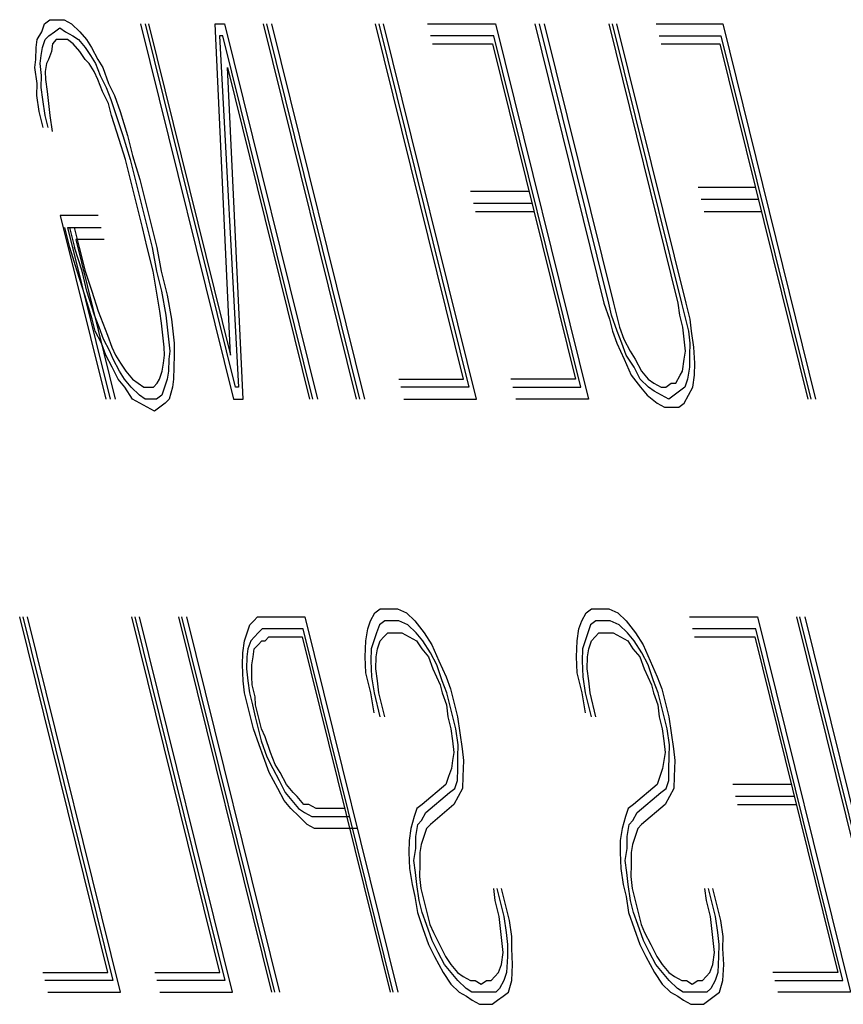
# Model space of a CAD drawing. Extents: x -169 to 2224, y 0 to 2796.
# Tile 214 of 256: x 1594.238 to 1594.439, y 418.933 to 419.174. Entities that reach past the tile are written whole.
import ezdxf

# ---------------------------------------------------------------- set-up
doc = ezdxf.new("R2010")
doc.units = 0
doc.header["$MEASUREMENT"] = 0
doc.layers.add('SPILL-BUCKET', color=1, linetype='CONTINUOUS')

msp = doc.modelspace()

# ---------------------------------------------------------------- linework, layer by layer
at = {"layer": 'SPILL-BUCKET', "color": 8, "linetype": 'Continuous'}
for p, q in [((1594.2438, 419.17274), (1594.24511, 419.17371)), ((1594.24511, 419.17371), (1594.24704, 419.17371)), ((1594.24704, 419.17371), (1594.24858, 419.17371)), ((1594.24858, 419.17371), (1594.25037, 419.17274)), ((1594.24313, 419.17079), (1594.2438, 419.17274)), ((1594.24622, 419.17079), (1594.24752, 419.17176)), ((1594.24752, 419.17176), (1594.24892, 419.17079)), ((1594.25037, 419.17274), (1594.2524, 419.17079)), ((1594.26727, 419.17274), (1594.28996, 419.08109)), ((1594.29039, 419.08401), (1594.26843, 419.17274)), ((1594.2692, 419.17274), (1594.28924, 419.09181)), ((1594.28543, 419.17274), (1594.28774, 419.17274)), ((1594.28924, 419.09181), (1594.28543, 419.17274)), ((1594.28774, 419.17274), (1594.31043, 419.08109)), ((1594.31999, 419.08109), (1594.2973, 419.17274)), ((1594.32076, 419.08109), (1594.29808, 419.17274)), ((1594.29924, 419.17274), (1594.32192, 419.08109)), ((1594.34611, 419.08596), (1594.32463, 419.17274)), ((1594.3254, 419.17274), (1594.34737, 419.08401)), ((1594.34925, 419.08109), (1594.32656, 419.17274)), ((1594.33728, 419.17274), (1594.35389, 419.17274)), ((1594.35389, 419.17274), (1594.37658, 419.08109)), ((1594.36346, 419.17274), (1594.38035, 419.10449)), ((1594.38151, 419.10449), (1594.36461, 419.17274)), ((1594.36577, 419.17274), (1594.38267, 419.10449)), ((1594.3985, 419.10449), (1594.38161, 419.17274)), ((1594.38238, 419.17274), (1594.39928, 419.10449)), ((1594.40044, 419.10449), (1594.38354, 419.17274)), ((1594.3931, 419.17274), (1594.40933, 419.17274)), ((1594.40933, 419.17274), (1594.43202, 419.08109)), ((1594.24177, 419.16689), (1594.24206, 419.16884)), ((1594.24206, 419.16884), (1594.24313, 419.17079)), ((1594.24332, 419.16689), (1594.24399, 419.16884)), ((1594.24399, 419.16884), (1594.24491, 419.16981)), ((1594.24491, 419.16981), (1594.24622, 419.17079)), ((1594.2467, 419.16884), (1594.24578, 419.16786)), ((1594.24824, 419.16884), (1594.2467, 419.16884)), ((1594.2494, 419.16884), (1594.24824, 419.16884)), ((1594.24892, 419.17079), (1594.25071, 419.16981)), ((1594.2508, 419.16786), (1594.2494, 419.16884)), ((1594.25071, 419.16981), (1594.25211, 419.16884)), ((1594.25211, 419.16884), (1594.25375, 419.16689)), ((1594.2524, 419.17079), (1594.25404, 419.16884)), ((1594.25404, 419.16884), (1594.2553, 419.16689)), ((1594.28653, 419.16981), (1594.29116, 419.08401)), ((1594.28731, 419.16981), (1594.28653, 419.16981)), ((1594.30927, 419.08109), (1594.28731, 419.16981)), ((1594.35346, 419.16981), (1594.33801, 419.16981)), ((1594.3747, 419.08401), (1594.35346, 419.16981)), ((1594.39383, 419.16981), (1594.40889, 419.16981)), ((1594.40889, 419.16981), (1594.43086, 419.08109)), ((1594.24173, 419.16396), (1594.24177, 419.16689)), ((1594.24303, 419.16494), (1594.24332, 419.16689)), ((1594.24578, 419.16786), (1594.24549, 419.16591)), ((1594.25244, 419.16591), (1594.2508, 419.16786)), ((1594.25375, 419.16689), (1594.255, 419.16494)), ((1594.2553, 419.16689), (1594.25679, 419.16396)), ((1594.33849, 419.16786), (1594.35317, 419.16786)), ((1594.35317, 419.16786), (1594.37344, 419.08596)), ((1594.39431, 419.16786), (1594.4086, 419.16786)), ((1594.4086, 419.16786), (1594.43008, 419.08109)), ((1594.24144, 419.16201), (1594.24173, 419.16396)), ((1594.24274, 419.16299), (1594.24303, 419.16494)), ((1594.24482, 419.16396), (1594.24429, 419.16299)), ((1594.24549, 419.16591), (1594.24482, 419.16396)), ((1594.2537, 419.16396), (1594.25244, 419.16591)), ((1594.25472, 419.16299), (1594.2537, 419.16396)), ((1594.255, 419.16494), (1594.25626, 419.16299)), ((1594.25679, 419.16396), (1594.25805, 419.16201)), ((1594.24202, 419.15811), (1594.24144, 419.16201)), ((1594.24308, 419.16006), (1594.24274, 419.16299)), ((1594.24429, 419.16299), (1594.24399, 419.16104)), ((1594.25597, 419.16104), (1594.25472, 419.16299)), ((1594.25626, 419.16299), (1594.25737, 419.16006)), ((1594.25805, 419.16201), (1594.2594, 419.15811)), ((1594.28847, 419.16201), (1594.3085, 419.08109)), ((1594.29228, 419.08109), (1594.28847, 419.16201)), ((1594.24303, 419.15714), (1594.24308, 419.16006)), ((1594.24399, 419.16104), (1594.24409, 419.15909)), ((1594.24409, 419.15909), (1594.24443, 419.15616)), ((1594.25684, 419.15909), (1594.25597, 419.16104)), ((1594.25795, 419.15616), (1594.25684, 419.15909)), ((1594.25737, 419.16006), (1594.25887, 419.15714)), ((1594.24197, 419.15519), (1594.24202, 419.15811)), ((1594.24337, 419.15421), (1594.24303, 419.15714)), ((1594.25887, 419.15714), (1594.25998, 419.15421)), ((1594.2594, 419.15811), (1594.2609, 419.15519)), ((1594.24255, 419.15129), (1594.24197, 419.15519)), ((1594.24395, 419.15031), (1594.24337, 419.15421)), ((1594.24443, 419.15616), (1594.24477, 419.15324)), ((1594.25945, 419.15324), (1594.25795, 419.15616)), ((1594.25998, 419.15421), (1594.26133, 419.15031)), ((1594.2609, 419.15519), (1594.26225, 419.15129)), ((1594.24477, 419.15324), (1594.24511, 419.15031)), ((1594.26017, 419.15031), (1594.25945, 419.15324)), ((1594.24351, 419.14739), (1594.24255, 419.15129)), ((1594.24467, 419.14739), (1594.24395, 419.15031)), ((1594.24511, 419.15031), (1594.24568, 419.14641)), ((1594.262, 419.14446), (1594.26017, 419.15031)), ((1594.26133, 419.15031), (1594.26292, 419.14544)), ((1594.26225, 419.15129), (1594.26408, 419.14544)), ((1594.2636, 419.13959), (1594.262, 419.14446)), ((1594.26292, 419.14544), (1594.26476, 419.13959)), ((1594.26408, 419.14544), (1594.26529, 419.14056)), ((1594.26505, 419.13374), (1594.2636, 419.13959)), ((1594.26476, 419.13959), (1594.26596, 419.13471)), ((1594.26529, 419.14056), (1594.26712, 419.13471)), ((1594.26625, 419.12886), (1594.26505, 419.13374)), ((1594.26596, 419.13471), (1594.26741, 419.12886)), ((1594.26712, 419.13471), (1594.26857, 419.12886)), ((1594.41729, 419.13276), (1594.40338, 419.13276)), ((1594.3621, 419.13179), (1594.34781, 419.13179)), ((1594.2677, 419.12301), (1594.26625, 419.12886)), ((1594.26741, 419.12886), (1594.26886, 419.12301)), ((1594.26857, 419.12886), (1594.27002, 419.12301)), ((1594.36282, 419.12886), (1594.34853, 419.12886)), ((1594.41801, 419.12984), (1594.40411, 419.12984)), ((1594.25693, 419.12594), (1594.24766, 419.12594)), ((1594.24766, 419.12594), (1594.25877, 419.08109)), ((1594.34901, 419.12691), (1594.36331, 419.12691)), ((1594.40483, 419.12691), (1594.41874, 419.12691)), ((1594.24998, 419.11814), (1594.24877, 419.12301)), ((1594.24954, 419.12301), (1594.25766, 419.12301)), ((1594.25992, 419.08109), (1594.24954, 419.12301)), ((1594.24993, 419.12301), (1594.25114, 419.11814)), ((1594.25109, 419.12301), (1594.2523, 419.11814)), ((1594.26891, 419.11814), (1594.2677, 419.12301)), ((1594.26886, 419.12301), (1594.27007, 419.11814)), ((1594.27002, 419.12301), (1594.27123, 419.11814)), ((1594.25182, 419.11229), (1594.24998, 419.11814)), ((1594.25297, 419.11229), (1594.25114, 419.11814)), ((1594.25838, 419.12009), (1594.25143, 419.12009)), ((1594.25143, 419.12009), (1594.26108, 419.08109)), ((1594.2523, 419.11814), (1594.25375, 419.11229)), ((1594.27035, 419.11229), (1594.26891, 419.11814)), ((1594.27007, 419.11814), (1594.27113, 419.11229)), ((1594.27123, 419.11814), (1594.27229, 419.11229)), ((1594.25365, 419.10644), (1594.25182, 419.11229)), ((1594.25418, 419.10741), (1594.25297, 419.11229)), ((1594.25375, 419.11229), (1594.25534, 419.10741)), ((1594.27118, 419.10741), (1594.27035, 419.11229)), ((1594.27113, 419.11229), (1594.27233, 419.10741)), ((1594.27229, 419.11229), (1594.27373, 419.10644)), ((1594.25548, 419.10059), (1594.25365, 419.10644)), ((1594.25602, 419.10156), (1594.25418, 419.10741)), ((1594.25534, 419.10741), (1594.25693, 419.10254)), ((1594.272, 419.10254), (1594.27118, 419.10741)), ((1594.27233, 419.10741), (1594.2734, 419.10156)), ((1594.27373, 419.10644), (1594.2748, 419.10059)), ((1594.38035, 419.10449), (1594.3817, 419.10059)), ((1594.38223, 419.10156), (1594.38151, 419.10449)), ((1594.38267, 419.10449), (1594.38339, 419.10156)), ((1594.39884, 419.10156), (1594.3985, 419.10449)), ((1594.39928, 419.10449), (1594.4, 419.10156)), ((1594.4014, 419.10059), (1594.40044, 419.10449)), ((1594.25712, 419.09864), (1594.25602, 419.10156)), ((1594.25693, 419.10254), (1594.25804, 419.09961)), ((1594.27233, 419.09961), (1594.272, 419.10254)), ((1594.2734, 419.10156), (1594.27373, 419.09864)), ((1594.38358, 419.09766), (1594.38223, 419.10156)), ((1594.38339, 419.10156), (1594.38412, 419.09864)), ((1594.39957, 419.09864), (1594.39884, 419.10156)), ((1594.4, 419.10156), (1594.40097, 419.09766)), ((1594.25621, 419.09766), (1594.25548, 419.10059)), ((1594.25804, 419.09961), (1594.25915, 419.09669)), ((1594.27267, 419.09669), (1594.27233, 419.09961)), ((1594.2748, 419.10059), (1594.27513, 419.09766)), ((1594.3817, 419.10059), (1594.38242, 419.09766)), ((1594.40174, 419.09766), (1594.4014, 419.10059)), ((1594.2577, 419.09474), (1594.25621, 419.09766)), ((1594.25824, 419.09571), (1594.25712, 419.09864)), ((1594.25915, 419.09669), (1594.26026, 419.09376)), ((1594.27301, 419.09376), (1594.27267, 419.09669)), ((1594.27373, 419.09864), (1594.27407, 419.09571)), ((1594.27513, 419.09766), (1594.27547, 419.09474)), ((1594.38242, 419.09766), (1594.38354, 419.09474)), ((1594.3847, 419.09474), (1594.38358, 419.09766)), ((1594.38412, 419.09864), (1594.38523, 419.09571)), ((1594.3999, 419.09571), (1594.39957, 419.09864)), ((1594.40097, 419.09766), (1594.40131, 419.09474)), ((1594.40232, 419.09376), (1594.40174, 419.09766)), ((1594.25881, 419.09181), (1594.2577, 419.09474)), ((1594.25973, 419.09279), (1594.25824, 419.09571)), ((1594.27407, 419.09571), (1594.27441, 419.09279)), ((1594.27547, 419.09474), (1594.27543, 419.09181)), ((1594.38354, 419.09474), (1594.38527, 419.09084)), ((1594.3858, 419.09181), (1594.3847, 419.09474)), ((1594.38523, 419.09571), (1594.38672, 419.09279)), ((1594.40024, 419.09279), (1594.3999, 419.09571)), ((1594.40131, 419.09474), (1594.40126, 419.09181)), ((1594.26031, 419.08889), (1594.25881, 419.09181)), ((1594.2606, 419.09084), (1594.25973, 419.09279)), ((1594.26026, 419.09376), (1594.26113, 419.09181)), ((1594.26113, 419.09181), (1594.26239, 419.08986)), ((1594.27282, 419.08986), (1594.27311, 419.09181)), ((1594.27311, 419.09181), (1594.27301, 419.09376)), ((1594.27441, 419.09279), (1594.27412, 419.09084)), ((1594.27543, 419.09181), (1594.27538, 419.08889)), ((1594.38769, 419.08889), (1594.3858, 419.09181)), ((1594.38672, 419.09279), (1594.38798, 419.09084)), ((1594.39995, 419.09084), (1594.40024, 419.09279)), ((1594.40126, 419.09181), (1594.40121, 419.08889)), ((1594.40251, 419.08986), (1594.40232, 419.09376)), ((1594.2621, 419.08791), (1594.2606, 419.09084)), ((1594.26239, 419.08986), (1594.26364, 419.08791)), ((1594.27253, 419.08791), (1594.27282, 419.08986)), ((1594.27412, 419.09084), (1594.27407, 419.08791)), ((1594.38527, 419.09084), (1594.38701, 419.08694)), ((1594.38798, 419.09084), (1594.38948, 419.08791)), ((1594.39952, 419.08791), (1594.39995, 419.09084)), ((1594.40246, 419.08694), (1594.40251, 419.08986)), ((1594.26181, 419.08596), (1594.26031, 419.08889)), ((1594.26335, 419.08596), (1594.2621, 419.08791)), ((1594.26364, 419.08791), (1594.26528, 419.08596)), ((1594.27185, 419.08596), (1594.27253, 419.08791)), ((1594.27407, 419.08791), (1594.27378, 419.08596)), ((1594.27538, 419.08889), (1594.27533, 419.08596)), ((1594.38701, 419.08694), (1594.38928, 419.08401)), ((1594.38919, 419.08596), (1594.38769, 419.08889)), ((1594.38948, 419.08791), (1594.39112, 419.08596)), ((1594.39793, 419.08499), (1594.39899, 419.08694)), ((1594.39899, 419.08694), (1594.39952, 419.08791)), ((1594.40121, 419.08889), (1594.40077, 419.08596)), ((1594.40203, 419.08401), (1594.40246, 419.08694)), ((1594.26345, 419.08401), (1594.26181, 419.08596)), ((1594.265, 419.08401), (1594.26335, 419.08596)), ((1594.26528, 419.08596), (1594.26668, 419.08499)), ((1594.26668, 419.08499), (1594.26808, 419.08401)), ((1594.2704, 419.08401), (1594.27132, 419.08499)), ((1594.27132, 419.08499), (1594.27185, 419.08596)), ((1594.27378, 419.08596), (1594.27311, 419.08401)), ((1594.27533, 419.08596), (1594.27504, 419.08401)), ((1594.33028, 419.08596), (1594.34611, 419.08596)), ((1594.37344, 419.08596), (1594.35761, 419.08596)), ((1594.39121, 419.08401), (1594.38919, 419.08596)), ((1594.39112, 419.08596), (1594.39252, 419.08499)), ((1594.39252, 419.08499), (1594.3943, 419.08401)), ((1594.39546, 419.08401), (1594.39677, 419.08499)), ((1594.39677, 419.08499), (1594.39793, 419.08499)), ((1594.40077, 419.08596), (1594.4001, 419.08401)), ((1594.26533, 419.08109), (1594.26345, 419.08401)), ((1594.26702, 419.08206), (1594.265, 419.08401)), ((1594.26842, 419.08109), (1594.26702, 419.08206)), ((1594.26808, 419.08401), (1594.26924, 419.08401)), ((1594.26924, 419.08401), (1594.2704, 419.08401)), ((1594.27243, 419.08206), (1594.27113, 419.08109)), ((1594.27311, 419.08401), (1594.27243, 419.08206)), ((1594.27504, 419.08401), (1594.27422, 419.08109)), ((1594.29116, 419.08401), (1594.29039, 419.08401)), ((1594.34737, 419.08401), (1594.33076, 419.08401)), ((1594.35809, 419.08401), (1594.3747, 419.08401)), ((1594.38928, 419.08401), (1594.39092, 419.08206)), ((1594.39092, 419.08206), (1594.39334, 419.08011)), ((1594.39261, 419.08304), (1594.39121, 419.08401)), ((1594.3944, 419.08206), (1594.39261, 419.08304)), ((1594.3943, 419.08401), (1594.39546, 419.08401)), ((1594.39619, 419.08109), (1594.3944, 419.08206)), ((1594.39749, 419.08206), (1594.39619, 419.08109)), ((1594.39879, 419.08304), (1594.39749, 419.08206)), ((1594.4001, 419.08401), (1594.39879, 419.08304)), ((1594.3999, 419.08011), (1594.40097, 419.08206)), ((1594.40097, 419.08206), (1594.40203, 419.08401)), ((1594.26712, 419.08011), (1594.26533, 419.08109)), ((1594.2689, 419.07914), (1594.26712, 419.08011)), ((1594.26997, 419.08109), (1594.26842, 419.08109)), ((1594.27113, 419.08109), (1594.26997, 419.08109)), ((1594.2733, 419.08011), (1594.272, 419.07914)), ((1594.27422, 419.08109), (1594.2733, 419.08011)), ((1594.28996, 419.08109), (1594.29228, 419.08109)), ((1594.33148, 419.08109), (1594.34925, 419.08109)), ((1594.37658, 419.08109), (1594.35881, 419.08109)), ((1594.39334, 419.08011), (1594.39513, 419.07914)), ((1594.3986, 419.07914), (1594.3999, 419.08011)), ((1594.27069, 419.07816), (1594.2689, 419.07914)), ((1594.272, 419.07914), (1594.27069, 419.07816)), ((1594.39513, 419.07914), (1594.39667, 419.07914)), ((1594.39667, 419.07914), (1594.3986, 419.07914)), ((1594.32443, 419.02892), (1594.32573, 419.0299)), ((1594.32573, 419.0299), (1594.32805, 419.0299)), ((1594.32805, 419.0299), (1594.32998, 419.0299)), ((1594.32998, 419.0299), (1594.33216, 419.02892)), ((1594.376, 419.02892), (1594.3773, 419.0299)), ((1594.3773, 419.0299), (1594.37962, 419.0299)), ((1594.37962, 419.0299), (1594.38155, 419.0299)), ((1594.38155, 419.0299), (1594.38373, 419.02892)), ((1594.25924, 418.94117), (1594.23776, 419.02795)), ((1594.23853, 419.02795), (1594.2605, 418.93922)), ((1594.26238, 418.9363), (1594.23969, 419.02795)), ((1594.28657, 418.94117), (1594.26509, 419.02795)), ((1594.26586, 419.02795), (1594.28782, 418.93922)), ((1594.28971, 418.9363), (1594.26702, 419.02795)), ((1594.29927, 418.9363), (1594.27658, 419.02795)), ((1594.30004, 418.9363), (1594.27735, 419.02795)), ((1594.27851, 419.02795), (1594.3012, 418.9363)), ((1594.29396, 419.026), (1594.29488, 419.02697)), ((1594.29488, 419.02697), (1594.2958, 419.02795)), ((1594.2958, 419.02795), (1594.29734, 419.02795)), ((1594.29734, 419.02795), (1594.2985, 419.02795)), ((1594.2985, 419.02795), (1594.30739, 419.02795)), ((1594.30739, 419.02795), (1594.33008, 418.9363)), ((1594.32269, 419.02502), (1594.32337, 419.02697)), ((1594.32337, 419.02697), (1594.32443, 419.02892)), ((1594.32685, 419.02697), (1594.32554, 419.026)), ((1594.32878, 419.02697), (1594.32685, 419.02697)), ((1594.33032, 419.02697), (1594.32878, 419.02697)), ((1594.33249, 419.026), (1594.33032, 419.02697)), ((1594.33216, 419.02892), (1594.33418, 419.02697)), ((1594.33418, 419.02697), (1594.33645, 419.02405)), ((1594.37426, 419.02502), (1594.37494, 419.02697)), ((1594.37494, 419.02697), (1594.376, 419.02892)), ((1594.37841, 419.02697), (1594.37711, 419.026)), ((1594.38035, 419.02697), (1594.37841, 419.02697)), ((1594.38189, 419.02697), (1594.38035, 419.02697)), ((1594.38406, 419.026), (1594.38189, 419.02697)), ((1594.38373, 419.02892), (1594.38575, 419.02697)), ((1594.38575, 419.02697), (1594.38802, 419.02405)), ((1594.40125, 419.02795), (1594.41786, 419.02795)), ((1594.41786, 419.02795), (1594.44055, 418.9363)), ((1594.45011, 418.9363), (1594.42742, 419.02795)), ((1594.45088, 418.9363), (1594.4282, 419.02795)), ((1594.42936, 419.02795), (1594.45204, 418.9363)), ((1594.29329, 419.02405), (1594.29396, 419.026)), ((1594.29691, 419.02502), (1594.29599, 419.02405)), ((1594.29807, 419.02502), (1594.29691, 419.02502)), ((1594.29922, 419.02502), (1594.29807, 419.02502)), ((1594.30695, 419.02502), (1594.29922, 419.02502)), ((1594.32892, 418.9363), (1594.30695, 419.02502)), ((1594.32226, 419.0221), (1594.32269, 419.02502)), ((1594.32554, 419.026), (1594.32487, 419.02405)), ((1594.33452, 419.02405), (1594.33249, 419.026)), ((1594.37383, 419.0221), (1594.37426, 419.02502)), ((1594.37711, 419.026), (1594.37643, 419.02405)), ((1594.38609, 419.02405), (1594.38406, 419.026)), ((1594.41743, 419.02502), (1594.40198, 419.02502)), ((1594.43867, 418.93922), (1594.41743, 419.02502)), ((1594.29218, 419.01917), (1594.29261, 419.0221)), ((1594.29261, 419.0221), (1594.29329, 419.02405)), ((1594.29416, 419.0221), (1594.29348, 419.02015)), ((1594.29507, 419.02307), (1594.29416, 419.0221)), ((1594.29599, 419.02405), (1594.29507, 419.02307)), ((1594.29594, 419.02112), (1594.29686, 419.0221)), ((1594.29686, 419.0221), (1594.29763, 419.0221)), ((1594.29763, 419.0221), (1594.29855, 419.02307)), ((1594.29855, 419.02307), (1594.29971, 419.02307)), ((1594.29971, 419.02307), (1594.30666, 419.02307)), ((1594.30666, 419.02307), (1594.32814, 418.9363)), ((1594.32206, 419.0182), (1594.32226, 419.0221)), ((1594.32419, 419.0221), (1594.32351, 419.02015)), ((1594.32487, 419.02405), (1594.32419, 419.0221)), ((1594.32506, 419.02015), (1594.32573, 419.0221)), ((1594.32573, 419.0221), (1594.32665, 419.02307)), ((1594.32665, 419.02307), (1594.32757, 419.02405)), ((1594.32757, 419.02405), (1594.3295, 419.02405)), ((1594.3295, 419.02405), (1594.33105, 419.02405)), ((1594.33105, 419.02405), (1594.33283, 419.02307)), ((1594.33283, 419.02307), (1594.33462, 419.0221)), ((1594.33616, 419.0221), (1594.33452, 419.02405)), ((1594.33462, 419.0221), (1594.33587, 419.02015)), ((1594.33805, 419.01917), (1594.33616, 419.0221)), ((1594.33645, 419.02405), (1594.33834, 419.02112)), ((1594.37363, 419.0182), (1594.37383, 419.0221)), ((1594.37576, 419.0221), (1594.37508, 419.02015)), ((1594.37643, 419.02405), (1594.37576, 419.0221)), ((1594.37663, 419.02015), (1594.3773, 419.0221)), ((1594.3773, 419.0221), (1594.37822, 419.02307)), ((1594.37822, 419.02307), (1594.37914, 419.02405)), ((1594.37914, 419.02405), (1594.38107, 419.02405)), ((1594.38107, 419.02405), (1594.38262, 419.02405)), ((1594.38262, 419.02405), (1594.3844, 419.02307)), ((1594.3844, 419.02307), (1594.38619, 419.0221)), ((1594.38773, 419.0221), (1594.38609, 419.02405)), ((1594.38619, 419.0221), (1594.38744, 419.02015)), ((1594.38962, 419.01917), (1594.38773, 419.0221)), ((1594.38802, 419.02405), (1594.3899, 419.02112)), ((1594.40246, 419.02307), (1594.41714, 419.02307)), ((1594.41714, 419.02307), (1594.43741, 418.94117)), ((1594.29348, 419.02015), (1594.29319, 419.0182)), ((1594.29474, 419.0182), (1594.29502, 419.02015)), ((1594.29502, 419.02015), (1594.29594, 419.02112)), ((1594.32351, 419.02015), (1594.32346, 419.01722)), ((1594.32477, 419.0182), (1594.32506, 419.02015)), ((1594.33587, 419.02015), (1594.33752, 419.0182)), ((1594.33834, 419.02112), (1594.34008, 419.01722)), ((1594.37508, 419.02015), (1594.37503, 419.01722)), ((1594.37634, 419.0182), (1594.37663, 419.02015)), ((1594.38744, 419.02015), (1594.38908, 419.0182)), ((1594.3899, 419.02112), (1594.39164, 419.01722)), ((1594.29213, 419.01625), (1594.29218, 419.01917)), ((1594.29319, 419.0182), (1594.29314, 419.01527)), ((1594.29444, 419.01625), (1594.29474, 419.0182)), ((1594.32226, 419.0143), (1594.32206, 419.0182)), ((1594.32346, 419.01722), (1594.32366, 419.01332)), ((1594.32472, 419.01527), (1594.32477, 419.0182)), ((1594.33752, 419.0182), (1594.33863, 419.01527)), ((1594.33954, 419.01625), (1594.33805, 419.01917)), ((1594.34008, 419.01722), (1594.34181, 419.01332)), ((1594.37383, 419.0143), (1594.37363, 419.0182)), ((1594.37503, 419.01722), (1594.37523, 419.01332)), ((1594.37629, 419.01527), (1594.37634, 419.0182)), ((1594.38908, 419.0182), (1594.3902, 419.01527)), ((1594.39111, 419.01625), (1594.38962, 419.01917)), ((1594.39164, 419.01722), (1594.39338, 419.01332)), ((1594.29232, 419.01235), (1594.29213, 419.01625)), ((1594.29314, 419.01527), (1594.29348, 419.01235)), ((1594.2944, 419.01332), (1594.29444, 419.01625)), ((1594.32506, 419.01235), (1594.32472, 419.01527)), ((1594.33863, 419.01527), (1594.34036, 419.01137)), ((1594.3409, 419.01235), (1594.33954, 419.01625)), ((1594.37663, 419.01235), (1594.37629, 419.01527)), ((1594.3902, 419.01527), (1594.39193, 419.01137)), ((1594.39246, 419.01235), (1594.39111, 419.01625)), ((1594.29266, 419.00942), (1594.29232, 419.01235)), ((1594.29348, 419.01235), (1594.29382, 419.00942)), ((1594.29449, 419.01137), (1594.2944, 419.01332)), ((1594.32346, 419.00942), (1594.32226, 419.0143)), ((1594.32366, 419.01332), (1594.32424, 419.00942)), ((1594.3254, 419.00942), (1594.32506, 419.01235)), ((1594.34201, 419.00942), (1594.3409, 419.01235)), ((1594.34181, 419.01332), (1594.34292, 419.0104)), ((1594.37503, 419.00942), (1594.37383, 419.0143)), ((1594.37523, 419.01332), (1594.3758, 419.00942)), ((1594.37696, 419.00942), (1594.37663, 419.01235)), ((1594.39358, 419.00942), (1594.39246, 419.01235)), ((1594.39338, 419.01332), (1594.39449, 419.0104)), ((1594.29522, 419.00845), (1594.29449, 419.01137)), ((1594.34036, 419.01137), (1594.34085, 419.00942)), ((1594.34292, 419.0104), (1594.34389, 419.0065)), ((1594.39193, 419.01137), (1594.39242, 419.00942)), ((1594.39449, 419.0104), (1594.39546, 419.0065)), ((1594.29338, 419.0065), (1594.29266, 419.00942)), ((1594.29382, 419.00942), (1594.29454, 419.0065)), ((1594.29531, 419.0065), (1594.29522, 419.00845)), ((1594.32428, 419.00455), (1594.32346, 419.00942)), ((1594.32424, 419.00942), (1594.32568, 419.00357)), ((1594.32684, 419.00357), (1594.3254, 419.00942)), ((1594.34085, 419.00942), (1594.34196, 419.0065)), ((1594.34273, 419.0065), (1594.34201, 419.00942)), ((1594.37585, 419.00455), (1594.37503, 419.00942)), ((1594.3758, 419.00942), (1594.37725, 419.00357)), ((1594.37841, 419.00357), (1594.37696, 419.00942)), ((1594.39242, 419.00942), (1594.39353, 419.0065)), ((1594.3943, 419.0065), (1594.39358, 419.00942)), ((1594.29411, 419.00357), (1594.29338, 419.0065)), ((1594.29454, 419.0065), (1594.29527, 419.00357)), ((1594.29604, 419.00357), (1594.29531, 419.0065)), ((1594.34196, 419.0065), (1594.34229, 419.00357)), ((1594.34345, 419.00357), (1594.34273, 419.0065)), ((1594.34389, 419.0065), (1594.34461, 419.00357)), ((1594.39353, 419.0065), (1594.39386, 419.00357)), ((1594.39502, 419.00357), (1594.3943, 419.0065)), ((1594.39546, 419.0065), (1594.39618, 419.00357)), ((1594.29483, 419.00065), (1594.29411, 419.00357)), ((1594.29527, 419.00357), (1594.29599, 419.00065)), ((1594.29676, 419.00065), (1594.29604, 419.00357)), ((1594.34229, 419.00357), (1594.34302, 419.00065)), ((1594.34418, 419.00065), (1594.34345, 419.00357)), ((1594.34461, 419.00357), (1594.34519, 418.99967)), ((1594.39386, 419.00357), (1594.39459, 419.00065)), ((1594.39575, 419.00065), (1594.39502, 419.00357)), ((1594.39618, 419.00357), (1594.39676, 418.99967)), ((1594.29618, 418.99675), (1594.29483, 419.00065)), ((1594.29599, 419.00065), (1594.29671, 418.99772)), ((1594.29763, 418.9987), (1594.29676, 419.00065)), ((1594.34302, 419.00065), (1594.34336, 418.99772)), ((1594.34476, 418.99675), (1594.34418, 419.00065)), ((1594.39459, 419.00065), (1594.39493, 418.99772)), ((1594.39633, 418.99675), (1594.39575, 419.00065)), ((1594.29898, 418.9948), (1594.29763, 418.9987)), ((1594.34519, 418.99967), (1594.34577, 418.99577)), ((1594.39676, 418.99967), (1594.39734, 418.99577)), ((1594.29729, 418.99382), (1594.29618, 418.99675)), ((1594.29671, 418.99772), (1594.29807, 418.99382)), ((1594.34336, 418.99772), (1594.34369, 418.9948)), ((1594.34471, 418.99382), (1594.34476, 418.99675)), ((1594.34577, 418.99577), (1594.34611, 418.99285)), ((1594.39493, 418.99772), (1594.39526, 418.9948)), ((1594.39628, 418.99382), (1594.39633, 418.99675)), ((1594.39734, 418.99577), (1594.39768, 418.99285)), ((1594.29864, 418.98992), (1594.29729, 418.99382)), ((1594.29807, 418.99382), (1594.29956, 418.9909)), ((1594.30009, 418.99187), (1594.29898, 418.9948)), ((1594.34369, 418.9948), (1594.34341, 418.99285)), ((1594.34466, 418.9909), (1594.34471, 418.99382)), ((1594.39526, 418.9948), (1594.39497, 418.99285)), ((1594.39623, 418.9909), (1594.39628, 418.99382)), ((1594.29956, 418.9909), (1594.30106, 418.98797)), ((1594.30135, 418.98992), (1594.30009, 418.99187)), ((1594.34311, 418.9909), (1594.34244, 418.98895)), ((1594.34341, 418.99285), (1594.34311, 418.9909)), ((1594.34461, 418.98797), (1594.34466, 418.9909)), ((1594.34611, 418.99285), (1594.34591, 418.98895)), ((1594.39468, 418.9909), (1594.39401, 418.98895)), ((1594.39497, 418.99285), (1594.39468, 418.9909)), ((1594.39618, 418.98797), (1594.39623, 418.9909)), ((1594.39768, 418.99285), (1594.39748, 418.98895)), ((1594.30077, 418.98602), (1594.29864, 418.98992)), ((1594.30284, 418.987), (1594.30135, 418.98992)), ((1594.34244, 418.98895), (1594.34176, 418.987)), ((1594.34591, 418.98895), (1594.34587, 418.98602)), ((1594.39401, 418.98895), (1594.39333, 418.987)), ((1594.39748, 418.98895), (1594.39743, 418.98602)), ((1594.30227, 418.9831), (1594.30077, 418.98602)), ((1594.30106, 418.98797), (1594.30255, 418.98505)), ((1594.30449, 418.98505), (1594.30284, 418.987)), ((1594.34176, 418.987), (1594.33602, 418.98212)), ((1594.34263, 418.98505), (1594.34394, 418.98602)), ((1594.34394, 418.98602), (1594.34461, 418.98797)), ((1594.34587, 418.98602), (1594.34481, 418.98407)), ((1594.39333, 418.987), (1594.38758, 418.98212)), ((1594.3942, 418.98505), (1594.39551, 418.98602)), ((1594.39551, 418.98602), (1594.39618, 418.98797)), ((1594.39743, 418.98602), (1594.39637, 418.98407)), ((1594.42607, 418.987), (1594.41178, 418.987)), ((1594.30255, 418.98505), (1594.3042, 418.9831)), ((1594.3055, 418.98407), (1594.30449, 418.98505)), ((1594.30714, 418.98212), (1594.3055, 418.98407)), ((1594.33688, 418.98017), (1594.34263, 418.98505)), ((1594.34481, 418.98407), (1594.34374, 418.98212)), ((1594.38845, 418.98017), (1594.3942, 418.98505)), ((1594.39637, 418.98407), (1594.39531, 418.98212)), ((1594.42679, 418.98407), (1594.4125, 418.98407)), ((1594.30391, 418.98115), (1594.30227, 418.9831)), ((1594.30593, 418.9792), (1594.30391, 418.98115)), ((1594.3042, 418.9831), (1594.30584, 418.98115)), ((1594.30584, 418.98115), (1594.30724, 418.98017)), ((1594.3083, 418.98212), (1594.30714, 418.98212)), ((1594.31009, 418.98115), (1594.3083, 418.98212)), ((1594.31704, 418.98115), (1594.31009, 418.98115)), ((1594.33471, 418.98115), (1594.33404, 418.9792)), ((1594.33602, 418.98212), (1594.33471, 418.98115)), ((1594.34374, 418.98212), (1594.338, 418.97725)), ((1594.38628, 418.98115), (1594.3856, 418.9792)), ((1594.38758, 418.98212), (1594.38628, 418.98115)), ((1594.39531, 418.98212), (1594.38956, 418.97725)), ((1594.41298, 418.98212), (1594.42728, 418.98212)), ((1594.30796, 418.97725), (1594.30593, 418.9792)), ((1594.30724, 418.98017), (1594.30902, 418.9792)), ((1594.30902, 418.9792), (1594.31057, 418.9792)), ((1594.31057, 418.9792), (1594.3183, 418.9792)), ((1594.33404, 418.9792), (1594.33322, 418.97627)), ((1594.33582, 418.97822), (1594.33688, 418.98017)), ((1594.3856, 418.9792), (1594.38478, 418.97627)), ((1594.38739, 418.97822), (1594.38845, 418.98017)), ((1594.30975, 418.97627), (1594.30796, 418.97725)), ((1594.31129, 418.97627), (1594.30975, 418.97627)), ((1594.32018, 418.97627), (1594.31129, 418.97627)), ((1594.33322, 418.97627), (1594.33278, 418.97335)), ((1594.33447, 418.97432), (1594.33491, 418.97725)), ((1594.33491, 418.97725), (1594.33582, 418.97822)), ((1594.33708, 418.97627), (1594.3364, 418.97432)), ((1594.338, 418.97725), (1594.33708, 418.97627)), ((1594.38478, 418.97627), (1594.38435, 418.97335)), ((1594.38604, 418.97432), (1594.38648, 418.97725)), ((1594.38648, 418.97725), (1594.38739, 418.97822)), ((1594.38865, 418.97627), (1594.38797, 418.97432)), ((1594.38956, 418.97725), (1594.38865, 418.97627)), ((1594.33442, 418.9714), (1594.33447, 418.97432)), ((1594.3364, 418.97432), (1594.33573, 418.97237)), ((1594.38599, 418.9714), (1594.38604, 418.97432)), ((1594.38797, 418.97432), (1594.3873, 418.97237)), ((1594.33278, 418.97335), (1594.33273, 418.97042)), ((1594.33399, 418.96847), (1594.33442, 418.9714)), ((1594.33573, 418.97237), (1594.33544, 418.97042)), ((1594.38435, 418.97335), (1594.3843, 418.97042)), ((1594.38556, 418.96847), (1594.38599, 418.9714)), ((1594.3873, 418.97237), (1594.387, 418.97042)), ((1594.33273, 418.97042), (1594.33293, 418.96652)), ((1594.33544, 418.97042), (1594.33539, 418.9675)), ((1594.3843, 418.97042), (1594.38449, 418.96652)), ((1594.387, 418.97042), (1594.38696, 418.9675)), ((1594.33433, 418.96555), (1594.33399, 418.96847)), ((1594.33539, 418.9675), (1594.33534, 418.96457)), ((1594.3859, 418.96555), (1594.38556, 418.96847)), ((1594.38696, 418.9675), (1594.38691, 418.96457)), ((1594.33293, 418.96652), (1594.33351, 418.96262)), ((1594.33466, 418.96262), (1594.33433, 418.96555)), ((1594.33534, 418.96457), (1594.33568, 418.96165)), ((1594.38449, 418.96652), (1594.38507, 418.96262)), ((1594.38623, 418.96262), (1594.3859, 418.96555)), ((1594.38691, 418.96457), (1594.38725, 418.96165)), ((1594.33351, 418.96262), (1594.33423, 418.9597)), ((1594.33524, 418.95872), (1594.33466, 418.96262)), ((1594.38507, 418.96262), (1594.3858, 418.9597)), ((1594.38681, 418.95872), (1594.38623, 418.96262)), ((1594.33423, 418.9597), (1594.33481, 418.9558)), ((1594.33568, 418.96165), (1594.3364, 418.95872)), ((1594.35378, 418.95872), (1594.35345, 418.96165)), ((1594.35422, 418.96165), (1594.35519, 418.95775)), ((1594.35634, 418.95775), (1594.35538, 418.96165)), ((1594.3858, 418.9597), (1594.38638, 418.9558)), ((1594.38725, 418.96165), (1594.38797, 418.95872)), ((1594.40535, 418.95872), (1594.40501, 418.96165)), ((1594.40579, 418.96165), (1594.40675, 418.95775)), ((1594.40791, 418.95775), (1594.40695, 418.96165)), ((1594.33597, 418.9558), (1594.33524, 418.95872)), ((1594.3364, 418.95872), (1594.33713, 418.9558)), ((1594.35475, 418.95482), (1594.35378, 418.95872)), ((1594.35519, 418.95775), (1594.35591, 418.95482)), ((1594.35731, 418.95385), (1594.35634, 418.95775)), ((1594.38753, 418.9558), (1594.38681, 418.95872)), ((1594.38797, 418.95872), (1594.38869, 418.9558)), ((1594.40632, 418.95482), (1594.40535, 418.95872)), ((1594.40675, 418.95775), (1594.40748, 418.95482)), ((1594.40888, 418.95385), (1594.40791, 418.95775)), ((1594.33481, 418.9558), (1594.33616, 418.9519)), ((1594.33708, 418.95287), (1594.33597, 418.9558)), ((1594.33713, 418.9558), (1594.33785, 418.95287)), ((1594.35509, 418.9519), (1594.35475, 418.95482)), ((1594.35591, 418.95482), (1594.35649, 418.95092)), ((1594.38638, 418.9558), (1594.38773, 418.9519)), ((1594.38865, 418.95287), (1594.38753, 418.9558)), ((1594.38869, 418.9558), (1594.38942, 418.95287)), ((1594.40666, 418.9519), (1594.40632, 418.95482)), ((1594.40748, 418.95482), (1594.40806, 418.95092)), ((1594.33843, 418.94897), (1594.33708, 418.95287)), ((1594.33785, 418.95287), (1594.33872, 418.95092)), ((1594.35789, 418.94995), (1594.35731, 418.95385)), ((1594.39, 418.94897), (1594.38865, 418.95287)), ((1594.38942, 418.95287), (1594.39029, 418.95092)), ((1594.40946, 418.94995), (1594.40888, 418.95385)), ((1594.33616, 418.9519), (1594.33751, 418.948)), ((1594.33872, 418.95092), (1594.34021, 418.948)), ((1594.35542, 418.94897), (1594.35509, 418.9519)), ((1594.35649, 418.95092), (1594.35682, 418.948)), ((1594.35784, 418.94702), (1594.35789, 418.94995)), ((1594.38773, 418.9519), (1594.38908, 418.948)), ((1594.39029, 418.95092), (1594.39178, 418.948)), ((1594.40699, 418.94897), (1594.40666, 418.9519)), ((1594.40806, 418.95092), (1594.40839, 418.948)), ((1594.40941, 418.94702), (1594.40946, 418.94995)), ((1594.33751, 418.948), (1594.33901, 418.94507)), ((1594.33993, 418.94605), (1594.33843, 418.94897)), ((1594.34021, 418.948), (1594.34171, 418.94507)), ((1594.35576, 418.94605), (1594.35542, 418.94897)), ((1594.35682, 418.948), (1594.35678, 418.94507)), ((1594.38908, 418.948), (1594.39058, 418.94507)), ((1594.39149, 418.94605), (1594.39, 418.94897)), ((1594.39178, 418.948), (1594.39328, 418.94507)), ((1594.40733, 418.94605), (1594.40699, 418.94897)), ((1594.40839, 418.948), (1594.40835, 418.94507)), ((1594.33901, 418.94507), (1594.34113, 418.94117)), ((1594.34142, 418.94312), (1594.33993, 418.94605)), ((1594.34171, 418.94507), (1594.34297, 418.94312)), ((1594.35533, 418.94312), (1594.35576, 418.94605)), ((1594.35678, 418.94507), (1594.35658, 418.94117)), ((1594.35803, 418.94312), (1594.35784, 418.94702)), ((1594.39058, 418.94507), (1594.3927, 418.94117)), ((1594.39299, 418.94312), (1594.39149, 418.94605)), ((1594.39328, 418.94507), (1594.39454, 418.94312)), ((1594.4069, 418.94312), (1594.40733, 418.94605)), ((1594.40835, 418.94507), (1594.40815, 418.94117)), ((1594.4096, 418.94312), (1594.40941, 418.94702)), ((1594.34306, 418.94117), (1594.34142, 418.94312)), ((1594.34297, 418.94312), (1594.34461, 418.94117)), ((1594.35465, 418.94117), (1594.35533, 418.94312)), ((1594.35784, 418.93922), (1594.35803, 418.94312)), ((1594.39463, 418.94117), (1594.39299, 418.94312)), ((1594.39454, 418.94312), (1594.39618, 418.94117)), ((1594.40622, 418.94117), (1594.4069, 418.94312)), ((1594.40941, 418.93922), (1594.4096, 418.94312)), ((1594.2434, 418.94117), (1594.25924, 418.94117)), ((1594.27073, 418.94117), (1594.28657, 418.94117)), ((1594.34113, 418.94117), (1594.34301, 418.93825)), ((1594.34471, 418.93922), (1594.34306, 418.94117)), ((1594.34461, 418.94117), (1594.34601, 418.9402)), ((1594.34601, 418.9402), (1594.34779, 418.93922)), ((1594.35282, 418.93922), (1594.35374, 418.9402)), ((1594.35374, 418.9402), (1594.35465, 418.94117)), ((1594.35658, 418.94117), (1594.35591, 418.93922)), ((1594.3927, 418.94117), (1594.39458, 418.93825)), ((1594.39627, 418.93922), (1594.39463, 418.94117)), ((1594.39618, 418.94117), (1594.39758, 418.9402)), ((1594.39758, 418.9402), (1594.39936, 418.93922)), ((1594.40439, 418.93922), (1594.4053, 418.9402)), ((1594.4053, 418.9402), (1594.40622, 418.94117)), ((1594.40815, 418.94117), (1594.40748, 418.93922)), ((1594.43741, 418.94117), (1594.42158, 418.94117)), ((1594.2605, 418.93922), (1594.24388, 418.93922)), ((1594.28782, 418.93922), (1594.27121, 418.93922)), ((1594.34301, 418.93825), (1594.34504, 418.9363)), ((1594.34673, 418.93727), (1594.34471, 418.93922)), ((1594.34779, 418.93922), (1594.34895, 418.93922)), ((1594.34895, 418.93922), (1594.35035, 418.93825)), ((1594.35035, 418.93825), (1594.35166, 418.93922)), ((1594.35166, 418.93922), (1594.35282, 418.93922)), ((1594.35591, 418.93922), (1594.35484, 418.93727)), ((1594.35702, 418.9363), (1594.35784, 418.93922)), ((1594.39458, 418.93825), (1594.39661, 418.9363)), ((1594.3983, 418.93727), (1594.39627, 418.93922)), ((1594.39936, 418.93922), (1594.40052, 418.93922)), ((1594.40052, 418.93922), (1594.40192, 418.93825)), ((1594.40192, 418.93825), (1594.40323, 418.93922)), ((1594.40323, 418.93922), (1594.40439, 418.93922)), ((1594.40748, 418.93922), (1594.40641, 418.93727)), ((1594.40859, 418.9363), (1594.40941, 418.93922)), ((1594.42206, 418.93922), (1594.43867, 418.93922)), ((1594.24461, 418.9363), (1594.26238, 418.9363)), ((1594.27194, 418.9363), (1594.28971, 418.9363)), ((1594.34504, 418.9363), (1594.34683, 418.93532)), ((1594.34813, 418.9363), (1594.34673, 418.93727)), ((1594.34683, 418.93532), (1594.34823, 418.93435)), ((1594.34968, 418.9363), (1594.34813, 418.9363)), ((1594.35084, 418.9363), (1594.34968, 418.9363)), ((1594.35238, 418.9363), (1594.35084, 418.9363)), ((1594.35393, 418.9363), (1594.35238, 418.9363)), ((1594.35484, 418.93727), (1594.35393, 418.9363)), ((1594.35441, 418.93435), (1594.35572, 418.93532)), ((1594.35572, 418.93532), (1594.35702, 418.9363)), ((1594.39661, 418.9363), (1594.3984, 418.93532)), ((1594.3997, 418.9363), (1594.3983, 418.93727)), ((1594.3984, 418.93532), (1594.3998, 418.93435)), ((1594.40125, 418.9363), (1594.3997, 418.9363)), ((1594.40241, 418.9363), (1594.40125, 418.9363)), ((1594.40395, 418.9363), (1594.40241, 418.9363)), ((1594.4055, 418.9363), (1594.40395, 418.9363)), ((1594.40641, 418.93727), (1594.4055, 418.9363)), ((1594.40598, 418.93435), (1594.40728, 418.93532)), ((1594.40728, 418.93532), (1594.40859, 418.9363)), ((1594.44055, 418.9363), (1594.42278, 418.9363)), ((1594.34823, 418.93435), (1594.35002, 418.93337)), ((1594.35002, 418.93337), (1594.35156, 418.93337)), ((1594.35156, 418.93337), (1594.35311, 418.93337)), ((1594.35311, 418.93337), (1594.35441, 418.93435)), ((1594.3998, 418.93435), (1594.40159, 418.93337)), ((1594.40159, 418.93337), (1594.40313, 418.93337)), ((1594.40313, 418.93337), (1594.40468, 418.93337)), ((1594.40468, 418.93337), (1594.40598, 418.93435))]:
    msp.add_line(p, q, dxfattribs=at)

doc.saveas('drawing.dxf')
